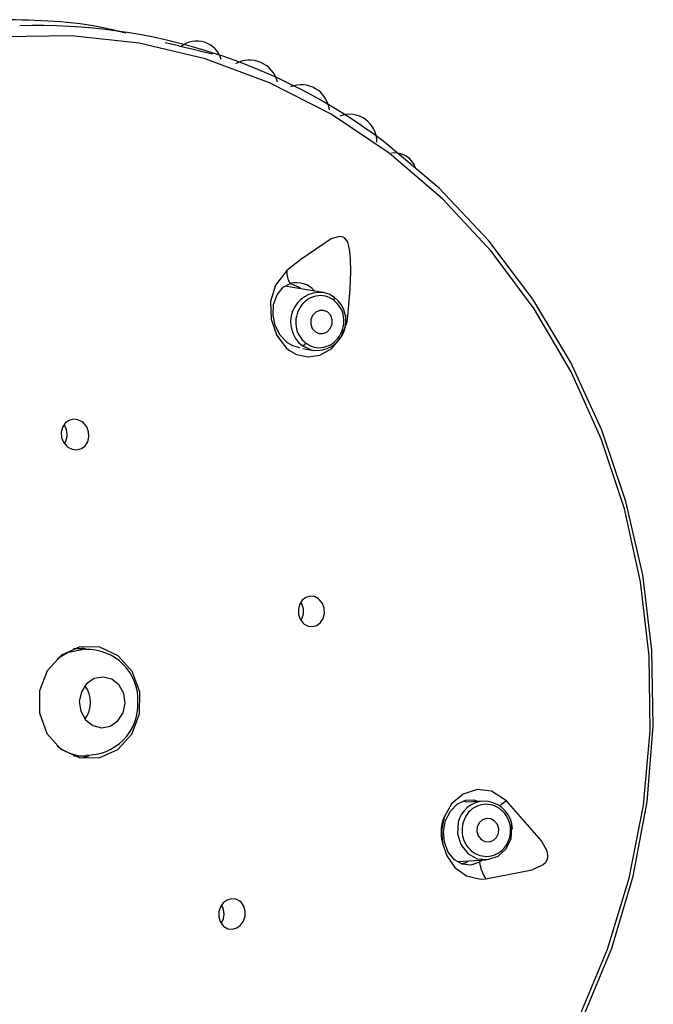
# Model space of a CAD drawing. Header units: millimetres. Extents: x 4904.09 to 4905.21, y 4759.5 to 4761.8.
# Tile 38 of 54: x 4904.3981 to 4904.4251, y 4760.8034 to 4760.8453. Entities that reach past the tile are written whole.
import ezdxf

# ---------------------------------------------------------------- set-up
doc = ezdxf.new("R2010")
doc.units = ezdxf.units.MM
doc.layers.add('SANINDUSA', color=3, linetype='Continuous')

msp = doc.modelspace()

# ---------------------------------------------------------------- linework, layer by layer
at = {"layer": 'SANINDUSA'}
for p, q in [((4904.411047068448, 4760.83371100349), (4904.409516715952, 4760.833965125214)), ((4904.411080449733, 4760.833704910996), (4904.411047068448, 4760.83371100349)), ((4904.410188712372, 4760.831319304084), (4904.410637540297, 4760.831244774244)), ((4904.400776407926, 4760.818637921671), (4904.400858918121, 4760.818621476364)), ((4904.400943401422, 4760.818548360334), (4904.400442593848, 4760.818548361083)), ((4904.400442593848, 4760.813988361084), (4904.400962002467, 4760.813988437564)), ((4904.417144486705, 4760.812024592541), (4904.417052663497, 4760.812076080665)), ((4904.417852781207, 4760.812067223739), (4904.417139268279, 4760.812024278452)), ((4904.418077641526, 4760.81205755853), (4904.417852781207, 4760.812067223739)), ((4904.416771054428, 4760.809497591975), (4904.418002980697, 4760.809571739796))]:
    msp.add_line(p, q, dxfattribs=at)
at = {"layer": 'SANINDUSA', "flags": 128}
for points in [[(4904.413858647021, 4760.839635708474), (4904.411395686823, 4760.841291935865), (4904.408780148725, 4760.842633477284), (4904.406044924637, 4760.84364346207), (4904.403224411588, 4760.844309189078), (4904.400354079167, 4760.844622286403), (4904.397470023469, 4760.844578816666)], [(4904.39815414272, 4760.787487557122), (4904.40102852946, 4760.787557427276), (4904.403929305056, 4760.787986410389), (4904.406768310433, 4760.788771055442), (4904.409509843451, 4760.789901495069), (4904.412119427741, 4760.791363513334), (4904.414564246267, 4760.793138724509), (4904.416813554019, 4760.795204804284), (4904.418839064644, 4760.797535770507), (4904.420615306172, 4760.800102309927), (4904.422119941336, 4760.802872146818), (4904.423334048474, 4760.805810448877), (4904.424242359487, 4760.80888026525), (4904.424833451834, 4760.812042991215), (4904.425099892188, 4760.815258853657), (4904.425038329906, 4760.818487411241), (4904.424649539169, 4760.821688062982), (4904.423938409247, 4760.824820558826), (4904.422913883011, 4760.827845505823), (4904.421588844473, 4760.830724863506), (4904.419979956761, 4760.833422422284), (4904.418107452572, 4760.835904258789), (4904.415994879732, 4760.838139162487), (4904.413668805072, 4760.840099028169)], [(4904.421941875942, 4760.802881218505), (4904.423157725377, 4760.805767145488), (4904.424073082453, 4760.80878513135), (4904.424676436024, 4760.811897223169), (4904.424960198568, 4760.815064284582), (4904.424920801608, 4760.818246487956), (4904.424558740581, 4760.821403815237), (4904.423878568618, 4760.824496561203), (4904.422888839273, 4760.827485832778), (4904.421601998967, 4760.830334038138), (4904.420034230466, 4760.833005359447), (4904.418205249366, 4760.835466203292), (4904.416138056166, 4760.837685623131), (4904.413858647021, 4760.839635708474)], [(4904.41210595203, 4760.832697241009), (4904.412198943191, 4760.83385471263), (4904.41223072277, 4760.834617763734), (4904.412225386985, 4760.835124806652), (4904.412196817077, 4760.835465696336), (4904.412116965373, 4760.83581111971), (4904.412054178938, 4760.835936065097), (4904.411968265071, 4760.836029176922), (4904.411872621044, 4760.836077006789), (4904.411737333, 4760.836089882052), (4904.411403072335, 4760.835990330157), (4904.410101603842, 4760.835110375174), (4904.409512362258, 4760.834638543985)], [(4904.409512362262, 4760.83463854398), (4904.40902557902, 4760.8340128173), (4904.408824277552, 4760.833324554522), (4904.408844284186, 4760.832577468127), (4904.409081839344, 4760.831881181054), (4904.409481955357, 4760.831357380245), (4904.409600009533, 4760.831259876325), (4904.409921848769, 4760.831075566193), (4904.410423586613, 4760.830966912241), (4904.410922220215, 4760.831039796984), (4904.411420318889, 4760.831317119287), (4904.411829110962, 4760.831805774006), (4904.412071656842, 4760.832462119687), (4904.412105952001, 4760.832697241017)], [(4904.410066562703, 4760.831357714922), (4904.409772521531, 4760.8314328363), (4904.409541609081, 4760.831570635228), (4904.409232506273, 4760.831889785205), (4904.409021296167, 4760.832298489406), (4904.408925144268, 4760.832748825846), (4904.408948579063, 4760.833197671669), (4904.409094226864, 4760.833606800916), (4904.409359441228, 4760.833927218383), (4904.409656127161, 4760.834087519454)], [(4904.409655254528, 4760.834087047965), (4904.4099824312, 4760.833961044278), (4904.410091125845, 4760.833887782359)], [(4904.411538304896, 4760.83349103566), (4904.411314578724, 4760.83362923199), (4904.411063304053, 4760.833708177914)], [(4904.411255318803, 4760.832866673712), (4904.411091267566, 4760.832942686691), (4904.410911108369, 4760.832944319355), (4904.410742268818, 4760.832871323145), (4904.410610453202, 4760.832734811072), (4904.410535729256, 4760.832555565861), (4904.410529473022, 4760.832360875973), (4904.410592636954, 4760.832180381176), (4904.410715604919, 4760.832041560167), (4904.410879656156, 4760.831965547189), (4904.411059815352, 4760.831963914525), (4904.411228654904, 4760.832036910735), (4904.411360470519, 4760.832173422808), (4904.411435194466, 4760.832352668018), (4904.4114414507, 4760.832547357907), (4904.411378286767, 4760.832727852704), (4904.411255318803, 4760.832866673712)], [(4904.412105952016, 4760.832697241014), (4904.411999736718, 4760.832710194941), (4904.411997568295, 4760.832710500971)], [(4904.410167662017, 4760.831446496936), (4904.41057779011, 4760.831256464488), (4904.410637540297, 4760.831244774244)], [(4904.400201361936, 4760.827124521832), (4904.400385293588, 4760.827034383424), (4904.40058283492, 4760.827014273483), (4904.400771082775, 4760.827066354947), (4904.400929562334, 4760.827184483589), (4904.40104115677, 4760.827356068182), (4904.401093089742, 4760.827562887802), (4904.401078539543, 4760.827782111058), (4904.400998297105, 4760.827988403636), (4904.400861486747, 4760.828157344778), (4904.400807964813, 4760.828200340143), (4904.400624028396, 4760.8282904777), (4904.400426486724, 4760.828310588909), (4904.400238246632, 4760.828258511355), (4904.400079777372, 4760.828140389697), (4904.399968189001, 4760.827968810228), (4904.399916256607, 4760.827761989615), (4904.399930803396, 4760.827542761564), (4904.400011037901, 4760.827336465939), (4904.400147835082, 4760.8271675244), (4904.400201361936, 4760.827124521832)], [(4904.410252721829, 4760.819601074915), (4904.410424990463, 4760.819510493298), (4904.410611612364, 4760.819491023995), (4904.410792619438, 4760.819544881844), (4904.410947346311, 4760.819666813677), (4904.411057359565, 4760.819842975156), (4904.411109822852, 4760.820052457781), (4904.411099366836, 4760.820270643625), (4904.411028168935, 4760.820472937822), (4904.410904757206, 4760.820637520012), (4904.410859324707, 4760.820676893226), (4904.410687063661, 4760.820767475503), (4904.410500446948, 4760.820786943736), (4904.410319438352, 4760.820733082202), (4904.410164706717, 4760.820611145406), (4904.410054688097, 4760.820434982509), (4904.41000221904, 4760.820225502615), (4904.410012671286, 4760.820007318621), (4904.410083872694, 4760.819805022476), (4904.410207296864, 4760.81964043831), (4904.410252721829, 4760.819601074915)], [(4904.402342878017, 4760.818254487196), (4904.401561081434, 4760.818618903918), (4904.400712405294, 4760.8186254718), (4904.399926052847, 4760.818273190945), (4904.399321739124, 4760.817615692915), (4904.398991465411, 4760.816753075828), (4904.398985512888, 4760.815816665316), (4904.399304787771, 4760.814949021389), (4904.399900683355, 4760.814282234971), (4904.400682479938, 4760.813917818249), (4904.401531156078, 4760.813911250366), (4904.402317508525, 4760.814263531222), (4904.402921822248, 4760.814921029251), (4904.403252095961, 4760.815783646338), (4904.403258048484, 4760.816720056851), (4904.402938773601, 4760.817587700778), (4904.402342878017, 4760.818254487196)], [(4904.399751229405, 4760.818129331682), (4904.400222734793, 4760.818404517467), (4904.400943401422, 4760.818548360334)], [(4904.402004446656, 4760.815256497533), (4904.402329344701, 4760.815477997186), (4904.402552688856, 4760.815819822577), (4904.402640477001, 4760.81622993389), (4904.402579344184, 4760.816645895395), (4904.402378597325, 4760.817004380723), (4904.402068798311, 4760.817250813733), (4904.401697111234, 4760.817347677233), (4904.401320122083, 4760.817280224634), (4904.400995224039, 4760.817058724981), (4904.400771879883, 4760.81671689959), (4904.400684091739, 4760.816306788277), (4904.400745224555, 4760.815890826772), (4904.400945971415, 4760.815532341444), (4904.401255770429, 4760.815285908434), (4904.401627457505, 4760.815189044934), (4904.402004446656, 4760.815256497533)], [(4904.401094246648, 4760.81398262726), (4904.400840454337, 4760.813911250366), (4904.400776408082, 4760.813898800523)], [(4904.418850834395, 4760.812080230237), (4904.418217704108, 4760.812483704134), (4904.4176098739, 4760.812554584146), (4904.417013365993, 4760.812365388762), (4904.416515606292, 4760.811944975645), (4904.416200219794, 4760.811382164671), (4904.416089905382, 4760.810816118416), (4904.416130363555, 4760.810279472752), (4904.416314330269, 4760.809737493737), (4904.416661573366, 4760.809239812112), (4904.417157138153, 4760.808882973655), (4904.417746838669, 4760.808745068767), (4904.417978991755, 4760.808758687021)], [(4904.417708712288, 4760.809473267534), (4904.417343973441, 4760.809341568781), (4904.416972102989, 4760.809379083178), (4904.416637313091, 4760.809576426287), (4904.416379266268, 4760.809900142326), (4904.416217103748, 4760.810325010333), (4904.416178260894, 4760.810788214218), (4904.416265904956, 4760.811241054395), (4904.416470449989, 4760.811638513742), (4904.416764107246, 4760.811935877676), (4904.417108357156, 4760.812103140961), (4904.417470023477, 4760.81212574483), (4904.417654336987, 4760.812055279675)], [(4904.417978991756, 4760.808758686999), (4904.419944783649, 4760.80914563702), (4904.420412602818, 4760.809365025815), (4904.42052183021, 4760.809465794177), (4904.420585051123, 4760.809565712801), (4904.420614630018, 4760.809666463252), (4904.420618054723, 4760.809772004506), (4904.420580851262, 4760.80994321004), (4904.420347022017, 4760.810381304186), (4904.4188508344, 4760.812080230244)], [(4904.416802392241, 4760.811166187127), (4904.416767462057, 4760.810680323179), (4904.41690919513, 4760.810215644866), (4904.417206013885, 4760.809842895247), (4904.417612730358, 4760.809618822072), (4904.418067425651, 4760.809577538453), (4904.418500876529, 4760.809725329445), (4904.418847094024, 4760.810039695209), (4904.419053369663, 4760.810472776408), (4904.419088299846, 4760.810958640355), (4904.41907531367, 4760.811047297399)], [(4904.41851084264, 4760.810688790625), (4904.418524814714, 4760.810883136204), (4904.418468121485, 4760.81106900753), (4904.418349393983, 4760.811218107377), (4904.418186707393, 4760.811307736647), (4904.418004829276, 4760.811324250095), (4904.417831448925, 4760.811265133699), (4904.417692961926, 4760.811139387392), (4904.417610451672, 4760.810966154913), (4904.417596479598, 4760.810771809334), (4904.417653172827, 4760.810585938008), (4904.417771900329, 4760.810436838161), (4904.417934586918, 4760.810347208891), (4904.418116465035, 4760.810330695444), (4904.418289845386, 4760.81038981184), (4904.418428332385, 4760.810515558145), (4904.41851084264, 4760.810688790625)], [(4904.416942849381, 4760.809396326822), (4904.417161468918, 4760.809469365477), (4904.417227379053, 4760.80952505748)], [(4904.417820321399, 4760.809560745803), (4904.417796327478, 4760.809534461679), (4904.417708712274, 4760.809473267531)], [(4904.406836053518, 4760.806728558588), (4904.407006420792, 4760.806637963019), (4904.407196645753, 4760.806618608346), (4904.407384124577, 4760.806672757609), (4904.407547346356, 4760.806793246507), (4904.407668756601, 4760.80696590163), (4904.407735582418, 4760.807171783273), (4904.407740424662, 4760.807388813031), (4904.407681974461, 4760.807593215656), (4904.407565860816, 4760.807761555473), (4904.407518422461, 4760.807804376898), (4904.407348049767, 4760.807894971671), (4904.407157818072, 4760.807914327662), (4904.406970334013, 4760.807860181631), (4904.40680710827, 4760.807739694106), (4904.406685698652, 4760.807567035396), (4904.406618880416, 4760.80736114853), (4904.406614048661, 4760.807144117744), (4904.406672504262, 4760.806939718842), (4904.406788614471, 4760.806771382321), (4904.406836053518, 4760.806728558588)]]:
    msp.add_lwpolyline(points, dxfattribs=at)
at = {"layer": 'SANINDUSA'}
for centre, radius, start, end in [((4904.398932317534, 4760.820699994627), 0.02436157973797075, 52.77785765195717, 91.84203118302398), ((4904.405682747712, 4760.843329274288), 0.001073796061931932, 15.62908186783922, 128.594528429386), ((4904.407923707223, 4760.842366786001), 0.001223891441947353, 13.9412625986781, 119.2087240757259), ((4904.41012932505, 4760.841344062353), 0.001198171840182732, 6.511294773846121, 112.5403128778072), ((4904.412177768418, 4760.840124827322), 0.001163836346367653, 358.9813690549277, 110.5151932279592), ((4904.414098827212, 4760.83871225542), 0.0009345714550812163, 17.43560311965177, 98.72690762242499), ((4904.410383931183, 4760.834571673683), 0.0008741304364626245, 175.6126311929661, 213.632887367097), ((4904.409922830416, 4760.833094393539), 0.001028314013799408, 40.98177039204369, 105.0320753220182), ((4904.410937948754, 4760.832450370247), 0.001265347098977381, 85.05284098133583, 232.500443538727), ((4904.410767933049, 4760.832496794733), 0.001257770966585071, 263.3053530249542, 52.23025209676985), ((4904.411380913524, 4760.833467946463), 0.0001590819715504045, 326.5268667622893, 8.335230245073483), ((4904.41012229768, 4760.831670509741), 0.0002285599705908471, 281.448024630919, 328.5563198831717), ((4904.399469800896, 4760.827662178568), 0.0007011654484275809, 327.118307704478, 35.80510416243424), ((4904.409519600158, 4760.820138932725), 0.0007026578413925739, 328.0528118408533, 32.64071184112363), ((4904.401036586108, 4760.816369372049), 0.002145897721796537, 357.3019956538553, 92.43500152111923), ((4904.400005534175, 4760.816268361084), 0.001161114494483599, 322.3207922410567, 37.6792077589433), ((4904.401014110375, 4760.816190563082), 0.002167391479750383, 268.5705951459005, 2.057060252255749), ((4904.400952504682, 4760.815920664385), 0.001932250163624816, 231.0613102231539, 270.2816328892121), ((4904.417940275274, 4760.810902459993), 0.001168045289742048, 94.2958442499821, 166.9509552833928), ((4904.417900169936, 4760.810856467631), 0.001207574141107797, 1.613389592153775, 81.3195632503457), ((4904.419917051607, 4760.810416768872), 0.001975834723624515, 122.6583694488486, 132.8201456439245), ((4904.417800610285, 4760.810741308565), 0.001727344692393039, 156.4426105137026, 194.4586317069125), ((4904.419277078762, 4760.80965807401), 0.001579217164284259, 186.7203862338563, 214.7163740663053), ((4904.406141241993, 4760.807266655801), 0.0007022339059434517, 325.8839461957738, 31.7071360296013)]:
    msp.add_arc(centre, radius, start, end, dxfattribs=at)
for points, knots in [([(4904.402656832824, 4760.84473932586), (4904.402384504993, 4760.844808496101), (4904.400604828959, 4760.845260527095), (4904.398884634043, 4760.845288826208), (4904.397427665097, 4760.845312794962)], [0, 0, 0, 0, 0.1530210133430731, 1, 1, 1, 1]), ([(4904.411513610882, 4760.833380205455), (4904.411396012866, 4760.833447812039), (4904.41116076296, 4760.833583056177), (4904.410746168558, 4760.833579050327), (4904.410363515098, 4760.833415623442), (4904.410062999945, 4760.833104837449), (4904.409892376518, 4760.832696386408), (4904.409879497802, 4760.832255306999), (4904.410017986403, 4760.831836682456), (4904.410217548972, 4760.83164639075), (4904.410317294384, 4760.831551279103)], [0, 0, 0, 0, 0.1248186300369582, 0.2496944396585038, 0.3746571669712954, 0.499733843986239, 0.6249185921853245, 0.7500608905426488, 0.875075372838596, 0.9999999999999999, 0.9999999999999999, 0.9999999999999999, 0.9999999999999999]), ([(4904.410317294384, 4760.831551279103), (4904.410434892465, 4760.831483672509), (4904.410670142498, 4760.831348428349), (4904.411084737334, 4760.831352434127), (4904.411467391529, 4760.831515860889), (4904.411767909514, 4760.831826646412), (4904.411938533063, 4760.832235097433), (4904.411951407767, 4760.832676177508), (4904.411812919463, 4760.833094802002), (4904.411613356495, 4760.833285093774), (4904.411513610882, 4760.833380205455)], [0, 0, 0, 0, 0.1248186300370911, 0.2496944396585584, 0.3746571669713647, 0.4997338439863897, 0.6249185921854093, 0.7500608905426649, 0.8750753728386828, 0.9999999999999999, 0.9999999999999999, 0.9999999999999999, 0.9999999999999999]), ([(4904.416997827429, 4760.811130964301), (4904.416976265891, 4760.81098723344), (4904.416933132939, 4760.810699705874), (4904.417070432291, 4760.810274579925), (4904.417337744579, 4760.809935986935), (4904.417708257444, 4760.809731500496), (4904.418122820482, 4760.809693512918), (4904.418515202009, 4760.80982877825), (4904.418838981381, 4760.810112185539), (4904.418942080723, 4760.810381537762), (4904.418993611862, 4760.810516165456)], [0, 0, 0, 0, 0.1248186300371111, 0.249694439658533, 0.3746571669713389, 0.4997338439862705, 0.6249185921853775, 0.7500608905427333, 0.8750753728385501, 0.9999999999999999, 0.9999999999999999, 0.9999999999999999, 0.9999999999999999])]:
    msp.add_open_spline(points, degree=3, knots=knots, dxfattribs=at)
for points, degree in [([(4904.406353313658, 4760.843843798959), (4904.40434165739, 4760.844331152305)], 1), ([(4904.418993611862, 4760.810516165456), (4904.419015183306, 4760.810660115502), (4904.419058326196, 4760.810948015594), (4904.418920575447, 4760.811373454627), (4904.418652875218, 4760.811711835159), (4904.418282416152, 4760.811915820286), (4904.417868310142, 4760.811953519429), (4904.417476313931, 4760.811818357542), (4904.4171525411, 4760.811535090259), (4904.417049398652, 4760.811265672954), (4904.416997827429, 4760.811130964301)], 3)]:
    msp.add_open_spline(points, degree=degree, dxfattribs=at)

doc.saveas('drawing.dxf')
